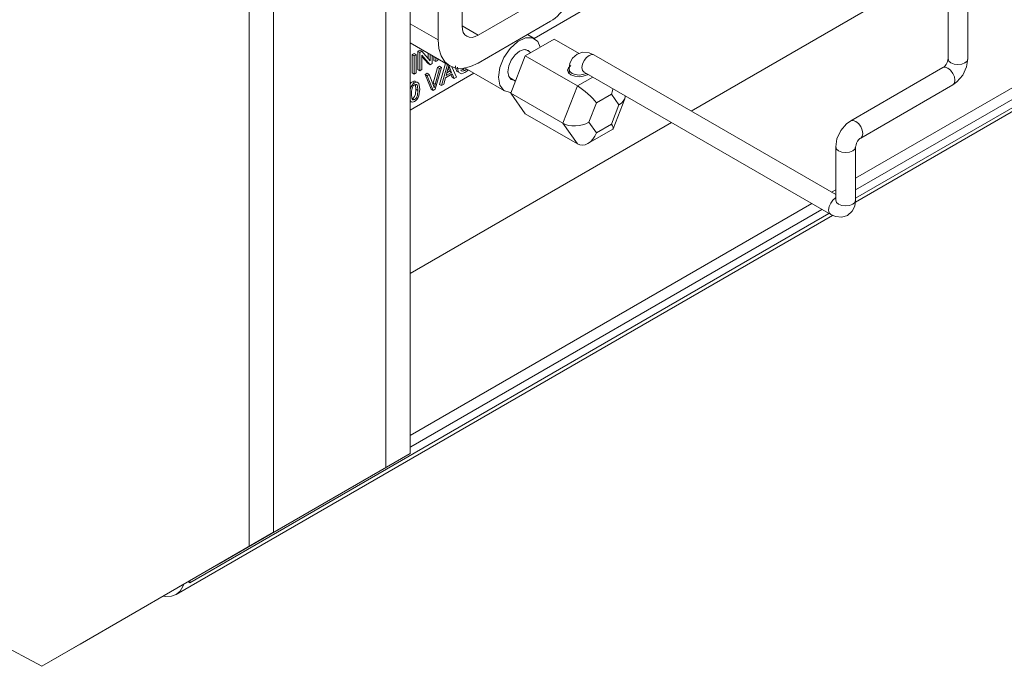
# Model space of a CAD drawing. Extents: x 13 to 426, y 6 to 274.
# Tile 4 of 40: x 179 to 197, y 28 to 39. Entities that reach past the tile are written whole.
import ezdxf

# ---------------------------------------------------------------- set-up
doc = ezdxf.new("R2010")
doc.units = 0
doc.header["$MEASUREMENT"] = 0

msp = doc.modelspace()

# ---------------------------------------------------------------- linework, layer by layer
at = {"color": 7, "linetype": 'Continuous', "lineweight": 15}
for p, q in [((185.931, 31.523), (185.931, 91.624)), ((185.494, 91.371), (185.494, 31.271)), ((183.482, 30.11), (183.482, 86.477)), ((183.045, 86.225), (183.045, 29.857)), ((186.429, 38.926), (186.429, 41.912)), ((195.921, 38.586), (195.921, 40.494)), ((186.86, 40.336), (186.86, 39.175)), ((190.965, 37.651), (195.566, 40.307)), ((193.91, 36.091), (201.132, 40.261)), ((195.566, 40.393), (195.566, 38.586)), ((187.148, 39.009), (188.442, 39.756)), ((188.15, 38.95), (189.314, 39.622)), ((186.429, 38.926), (185.931, 39.213)), ((187.148, 39.009), (186.86, 39.175)), ((188.442, 39.258), (187.148, 38.511)), ((188.161, 38.944), (188.029, 39.02)), ((185.931, 38.87), (186.64, 38.461)), ((187.991, 38.639), (188.51, 38.938)), ((188.51, 38.938), (188.955, 38.682)), ((193.905, 36.02), (198.99, 38.956)), ((185.963, 38.661), (186.001, 38.683)), ((185.963, 38.334), (185.963, 38.661)), ((185.999, 38.64), (185.963, 38.661)), ((185.999, 38.64), (186.037, 38.662)), ((185.999, 38.313), (185.999, 38.64)), ((186.037, 38.662), (186.001, 38.683)), ((186.037, 38.662), (186.036, 38.335)), ((186.066, 38.721), (186.105, 38.743)), ((186.066, 38.393), (186.066, 38.721)), ((186.102, 38.7), (186.066, 38.721)), ((186.102, 38.7), (186.141, 38.722)), ((186.102, 38.373), (186.102, 38.7)), ((186.141, 38.722), (186.105, 38.743)), ((186.286, 38.479), (186.138, 38.651)), ((186.138, 38.651), (186.138, 38.393)), ((186.141, 38.722), (186.289, 38.551)), ((186.253, 38.592), (186.253, 38.684)), ((186.289, 38.551), (186.289, 38.663)), ((186.325, 38.642), (186.325, 38.501)), ((187.732, 37.971), (187.991, 38.639)), ((187.991, 38.639), (188.925, 38.1)), ((188.091, 38.697), (187.997, 38.751)), ((193.554, 36.156), (189.223, 38.657)), ((186.251, 38.5), (186.138, 38.63)), ((186.286, 38.479), (186.251, 38.5)), ((186.325, 38.501), (186.286, 38.479)), ((186.352, 38.559), (186.352, 38.627)), ((186.388, 38.538), (186.352, 38.559)), ((186.388, 38.538), (186.388, 38.606)), ((186.425, 38.559), (186.388, 38.538)), ((186.425, 38.584), (186.425, 38.559)), ((186.457, 38.128), (186.563, 38.505)), ((186.493, 38.107), (186.599, 38.484)), ((185.931, 37.669), (187.073, 38.328)), ((185.999, 38.313), (185.963, 38.334)), ((186.036, 38.335), (185.999, 38.313)), ((186.102, 38.373), (186.066, 38.393)), ((186.138, 38.393), (186.102, 38.373)), ((186.197, 38.304), (186.237, 38.328)), ((186.306, 38.04), (186.197, 38.304)), ((186.233, 38.284), (186.197, 38.304)), ((186.233, 38.284), (186.273, 38.307)), ((186.342, 38.019), (186.233, 38.284)), ((186.273, 38.307), (186.237, 38.328)), ((186.273, 38.307), (186.346, 38.111)), ((186.341, 38.15), (186.417, 38.431)), ((186.376, 38.129), (186.453, 38.411)), ((186.492, 38.433), (186.38, 38.041)), ((186.417, 38.431), (186.456, 38.453)), ((186.453, 38.411), (186.417, 38.431)), ((186.453, 38.411), (186.492, 38.433)), ((186.492, 38.433), (186.456, 38.453)), ((186.683, 38.315), (186.564, 38.247)), ((186.607, 38.402), (186.575, 38.289)), ((186.575, 38.289), (186.671, 38.344)), ((186.589, 38.338), (186.635, 38.365)), ((186.635, 38.365), (186.612, 38.424)), ((186.642, 38.417), (186.614, 38.433)), ((186.671, 38.344), (186.635, 38.365)), ((186.671, 38.344), (186.642, 38.417)), ((186.68, 38.256), (186.661, 38.302)), ((186.678, 38.442), (186.758, 38.26)), ((186.716, 38.235), (186.683, 38.315)), ((186.907, 38.377), (186.872, 38.398)), ((186.913, 38.421), (187.622, 38.011)), ((188.777, 38.399), (188.777, 38.326)), ((189.045, 38.349), (193.464, 35.798)), ((195.475, 38.429), (193.823, 37.475)), ((186.01, 38.156), (185.974, 38.177)), ((186.337, 38.136), (186.341, 38.15)), ((186.376, 38.129), (186.341, 38.15)), ((186.493, 38.107), (186.457, 38.128)), ((186.533, 38.13), (186.493, 38.107)), ((186.564, 38.247), (186.533, 38.13)), ((186.716, 38.235), (186.68, 38.256)), ((186.758, 38.26), (186.716, 38.235)), ((187.708, 38.249), (187.816, 38.187)), ((188.925, 38.1), (189.201, 38.259)), ((193.91, 36.448), (196.988, 38.225)), ((193.91, 36.24), (197.168, 38.121)), ((194.001, 37.167), (195.653, 38.121)), ((186.066, 38.021), (186.03, 38.042)), ((186.342, 38.019), (186.306, 38.04)), ((186.38, 38.041), (186.342, 38.019)), ((187.732, 37.971), (188.666, 37.432)), ((187.991, 37.602), (187.732, 37.971)), ((188.666, 37.432), (188.925, 38.1)), ((189.535, 37.954), (189.265, 37.798)), ((189.67, 37.762), (189.535, 37.954)), ((185.945, 37.819), (185.931, 37.853)), ((185.945, 37.819), (185.931, 37.827)), ((185.962, 37.872), (185.974, 37.876)), ((186.009, 37.855), (185.974, 37.876)), ((189.265, 37.798), (189.13, 37.451)), ((189.535, 37.415), (189.67, 37.762)), ((189.567, 37.334), (189.775, 37.871)), ((187.991, 37.602), (188.925, 37.063)), ((185.931, 34.745), (190.609, 37.446)), ((188.925, 37.063), (188.666, 37.432)), ((189.13, 37.451), (189.265, 37.259)), ((189.265, 37.259), (189.535, 37.415)), ((189.114, 37.069), (189.56, 37.326)), ((193.554, 37.01), (193.554, 36.056)), ((193.91, 36.056), (193.91, 37.009)), ((193.48, 36.199), (193.554, 36.242)), ((185.931, 31.842), (193.124, 35.994)), ((193.554, 36.056), (193.554, 36.051)), ((181.98, 29.204), (193.433, 35.816)), ((185.943, 31.641), (193.304, 35.89)), ((181.736, 28.996), (193.496, 35.784)), ((185.931, 31.648), (185.943, 31.641)), ((185.931, 31.523), (182.464, 29.521)), ((185.494, 31.271), (185.931, 31.523)), ((181.776, 29.124), (185.494, 31.271)), ((183.482, 30.11), (180.016, 28.108)), ((183.045, 29.857), (183.482, 30.11)), ((179.328, 27.71), (183.045, 29.857)), ((182.464, 29.521), (181.776, 29.124)), ((181.776, 29.124), (181.776, 29.124)), ((181.98, 29.204), (181.947, 29.223)), ((181.98, 29.241), (181.98, 29.204)), ((179.328, 27.71), (177.469, 28.711)), ((180.016, 28.108), (179.328, 27.71))]:
    msp.add_line(p, q, dxfattribs=at)
at = {"color": 7, "linetype": 'Continuous', "lineweight": 15, "flags": 128}
for points in [[(188.747, 39.58), (188.715, 39.529), (188.681, 39.48), (188.645, 39.434), (188.607, 39.391), (188.567, 39.352), (188.526, 39.316), (188.484, 39.285), (188.442, 39.258)], [(186.86, 39.175), (186.866, 39.113), (186.882, 39.06), (186.909, 39.018), (186.945, 38.989), (186.988, 38.972), (187.038, 38.97), (187.092, 38.983), (187.148, 39.009)], [(187.148, 38.511), (187.008, 38.446), (186.873, 38.415), (186.749, 38.42), (186.64, 38.461), (186.55, 38.535), (186.484, 38.64), (186.443, 38.772), (186.429, 38.926)], [(188.261, 38.795), (188.215, 38.896), (188.121, 38.961), (187.995, 38.961), (187.856, 38.895), (187.722, 38.773), (187.61, 38.611), (187.536, 38.431), (187.511, 38.258)], [(188.075, 38.706), (188.041, 38.737), (187.972, 38.751), (187.891, 38.722), (187.81, 38.657), (187.741, 38.564), (187.695, 38.458), (187.679, 38.355)], [(189.223, 38.657), (189.137, 38.693), (189.022, 38.703), (188.922, 38.671), (188.838, 38.598), (188.792, 38.507), (188.777, 38.399)], [(189.223, 38.657), (189.182, 38.665), (189.134, 38.648), (189.086, 38.609), (189.045, 38.554), (189.018, 38.491), (189.008, 38.43), (189.018, 38.38), (189.045, 38.349), (189.045, 38.349)], [(186.622, 38.474), (186.614, 38.434), (186.607, 38.402)], [(186.642, 38.417), (186.63, 38.448), (186.622, 38.474)], [(186.786, 38.353), (186.766, 38.362), (186.748, 38.404), (186.742, 38.458)], [(189.114, 38.309), (189.098, 38.299), (189.032, 38.274), (188.955, 38.265), (188.877, 38.274), (188.811, 38.299), (188.767, 38.337), (188.751, 38.382), (188.767, 38.427), (188.811, 38.465), (188.811, 38.465)], [(195.566, 38.586), (195.564, 38.57), (195.559, 38.547), (195.548, 38.518), (195.53, 38.486), (195.508, 38.457), (195.489, 38.439), (195.476, 38.429), (195.475, 38.429)], [(195.566, 38.586), (195.579, 38.547), (195.618, 38.513), (195.676, 38.491), (195.744, 38.483), (195.812, 38.491), (195.869, 38.513)], [(195.653, 38.121), (195.726, 38.174), (195.83, 38.295), (195.899, 38.444), (195.921, 38.586)], [(195.869, 38.513), (195.908, 38.547), (195.921, 38.586)], [(186.91, 38.342), (186.849, 38.32), (186.802, 38.342), (186.784, 38.384), (186.778, 38.437)], [(186.834, 38.386), (186.836, 38.386), (186.872, 38.398)], [(186.846, 38.371), (186.872, 38.365), (186.907, 38.377)], [(186.872, 38.398), (186.904, 38.424), (186.905, 38.425)], [(186.907, 38.377), (186.94, 38.403), (186.941, 38.404)], [(186.966, 38.39), (186.946, 38.368), (186.91, 38.342)], [(187.679, 38.355), (187.695, 38.271), (187.741, 38.218), (187.785, 38.205)], [(188.777, 38.399), (188.79, 38.36), (188.829, 38.326), (188.887, 38.304), (188.955, 38.296), (189.023, 38.304), (189.08, 38.326)], [(189.041, 38.351), (189.041, 38.351), (189.045, 38.349)], [(195.475, 38.429), (195.516, 38.437), (195.564, 38.42), (195.612, 38.381), (195.653, 38.326), (195.68, 38.263), (195.69, 38.202)], [(185.931, 38.139), (185.95, 38.16), (185.974, 38.177)], [(185.931, 38.038), (185.933, 38.055), (185.946, 38.086), (185.964, 38.115), (185.986, 38.139), (186.01, 38.156)], [(186.009, 38.123), (185.985, 38.101), (185.971, 38.077)], [(185.974, 38.177), (185.998, 38.187), (186.02, 38.189), (186.031, 38.183)], [(186.066, 38.021), (186.059, 38.1), (186.053, 38.116), (186.042, 38.126), (186.027, 38.129), (186.009, 38.123)], [(186.01, 38.156), (186.034, 38.167), (186.056, 38.168), (186.074, 38.159), (186.086, 38.142), (186.102, 38.042)], [(186.03, 38.042), (186.023, 38.121), (186.021, 38.127)], [(186.346, 38.111), (186.355, 38.087), (186.361, 38.066)], [(186.361, 38.066), (186.369, 38.101), (186.376, 38.129)], [(187.511, 38.258), (187.536, 38.114), (187.61, 38.019), (187.722, 37.986), (187.738, 37.987)], [(195.69, 38.202), (195.68, 38.152), (195.653, 38.121), (195.653, 38.121)], [(185.971, 38.077), (185.955, 38.008), (185.953, 37.956)], [(185.953, 37.956), (185.96, 37.878), (185.966, 37.862), (185.977, 37.852), (185.992, 37.849), (186.009, 37.855)], [(185.974, 37.876), (185.991, 37.89), (186.006, 37.91), (186.023, 37.956), (186.03, 38.042)], [(186.102, 38.042), (186.086, 37.923), (186.073, 37.892), (186.055, 37.863), (186.033, 37.839), (186.009, 37.822)], [(186.009, 37.855), (186.027, 37.869), (186.042, 37.889), (186.059, 37.935), (186.066, 38.021)], [(188.925, 38.1), (188.97, 38.072), (189.017, 38.039), (189.066, 38.001), (189.114, 37.96), (189.16, 37.918), (189.201, 37.876), (189.237, 37.835), (189.265, 37.798)], [(189.561, 38.051), (189.553, 38.012), (189.535, 37.954)], [(186.009, 37.822), (185.97, 37.809), (185.945, 37.819)], [(189.783, 37.923), (189.782, 37.9), (189.772, 37.863), (189.748, 37.827), (189.714, 37.793), (189.67, 37.762)], [(189.13, 37.451), (189.078, 37.425), (189.019, 37.406), (188.956, 37.392), (188.891, 37.386), (188.828, 37.387), (188.767, 37.395), (188.713, 37.41), (188.666, 37.432)], [(189.535, 37.415), (189.553, 37.386), (189.564, 37.362), (189.568, 37.343), (189.564, 37.33), (189.56, 37.326)], [(193.823, 37.475), (193.749, 37.422), (193.646, 37.301), (193.576, 37.151), (193.554, 37.01)], [(193.823, 37.475), (193.864, 37.483), (193.912, 37.466), (193.96, 37.427), (194.001, 37.372), (194.028, 37.309), (194.037, 37.248)], [(189.265, 37.259), (189.237, 37.199), (189.201, 37.146), (189.16, 37.102), (189.114, 37.069), (189.066, 37.048), (189.017, 37.04), (188.97, 37.045), (188.925, 37.063)], [(194.037, 37.248), (194.028, 37.198), (194.001, 37.167)], [(193.91, 37.01), (193.911, 37.025), (193.917, 37.048), (193.928, 37.078), (193.946, 37.11), (193.968, 37.139), (193.986, 37.157), (193.999, 37.166), (194.001, 37.167)], [(193.554, 37.01), (193.568, 36.97), (193.606, 36.937), (193.664, 36.915), (193.732, 36.907), (193.8, 36.915), (193.858, 36.937)], [(193.858, 36.937), (193.896, 36.97), (193.91, 37.009)], [(193.554, 36.098), (193.552, 36.097), (193.504, 36.058), (193.464, 36.003), (193.436, 35.941), (193.427, 35.879), (193.436, 35.829), (193.464, 35.798), (193.464, 35.798)], [(193.464, 35.798), (193.55, 35.761), (193.664, 35.751), (193.765, 35.784), (193.848, 35.857), (193.894, 35.948), (193.91, 36.056)], [(193.554, 36.056), (193.568, 36.016), (193.606, 35.983), (193.664, 35.961), (193.732, 35.953), (193.8, 35.961), (193.858, 35.983)], [(193.858, 35.983), (193.896, 36.016), (193.91, 36.056)], [(181.505, 28.968), (181.553, 28.96), (181.651, 28.964), (181.736, 28.996), (181.807, 29.054), (181.859, 29.137), (181.876, 29.182)]]:
    msp.add_lwpolyline(points, dxfattribs=at)

doc.saveas('drawing.dxf')
